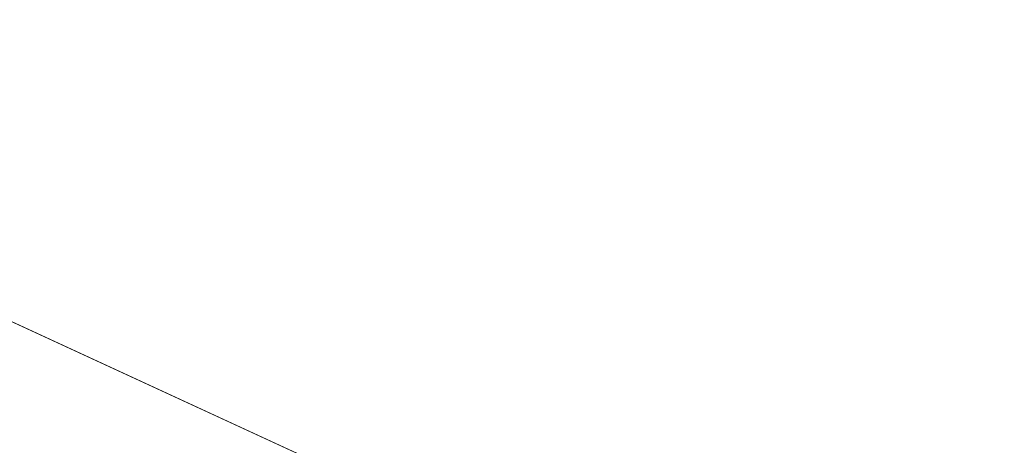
# Model space of a CAD drawing. Header units: inches. Extents: x -36 to 647, y 177 to 609.
# Tile 130 of 256: x 303 to 332, y 265 to 277. Entities that reach past the tile are written whole.
import ezdxf

# ---------------------------------------------------------------- set-up
doc = ezdxf.new("R2010")
doc.units = ezdxf.units.IN
doc.header["$MEASUREMENT"] = 0
doc.layers.add('1', color=7, linetype='Continuous')

# ---------------------------------------------------------------- blocks, each defined once
blk = doc.blocks.new('block 3935')
at = {"layer": '1', "color": 155, "lineweight": 18, "true_color": 0x4c7299}
blk.add_lwpolyline([(283.072, 277.486), (351.804, 245.781)], dxfattribs=at)
blk = doc.blocks.new('block 6051')
at = {"layer": '1', "color": 18, "lineweight": 13, "true_color": 0x4c0000}
blk.add_lwpolyline([(283.072, 277.486), (351.804, 245.781)], dxfattribs=at)
blk = doc.blocks.new('block 6054')
at = {"layer": '1', "color": 18, "lineweight": 13, "true_color": 0x4c0000}
blk.add_lwpolyline([(283.072, 277.486), (351.804, 245.781)], dxfattribs=at)
blk = doc.blocks.new('block 9164')
at = {"layer": '1', "color": 18, "lineweight": 13, "true_color": 0x4c0000}
blk.add_lwpolyline([(287.688, 275.357), (311.298, 264.466), (334.909, 253.574), (346.714, 248.129), (349.665, 246.767), (351.141, 246.087), (351.711, 245.753), (350.901, 245.425), (351.001, 244.551), (353.111, 244.179), (355.053, 244.282), (356.529, 243.601), (403.75, 221.818)], dxfattribs=at)
blk = doc.blocks.new('block 9548')
at = {"layer": '1', "color": 18, "lineweight": 13, "true_color": 0x4c0000}
blk.add_lwpolyline([(287.688, 275.357), (311.298, 264.466), (334.909, 253.574), (346.714, 248.129), (349.665, 246.767), (351.141, 246.087), (351.711, 245.753), (350.901, 245.425), (351.001, 244.551), (353.111, 244.179), (355.053, 244.282), (356.529, 243.601), (403.75, 221.818)], dxfattribs=at)

msp = doc.modelspace()

# ---------------------------------------------------------------- block references
at = {"layer": '1'}
for name in ['block 9164', 'block 9548', 'block 3935', 'block 6051', 'block 6054']:
    msp.add_blockref(name, (0, 0), dxfattribs=at)

doc.saveas('drawing.dxf')
